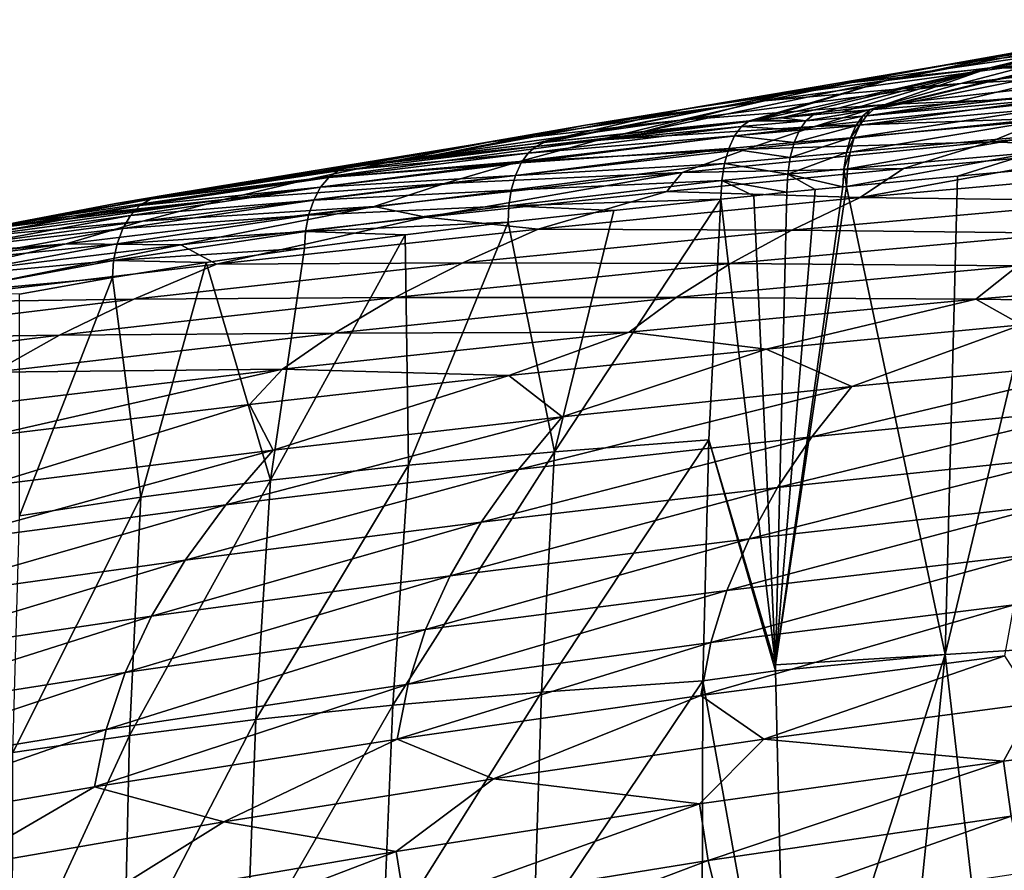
# Model space of a CAD drawing. Header units: metres. Extents: x -150 to 310, y -128 to 84.
# Tile 241 of 256: x 205 to 217, y 40 to 51. Entities that reach past the tile are written whole.
import ezdxf

# ---------------------------------------------------------------- set-up
doc = ezdxf.new("R2010")
doc.units = ezdxf.units.M
doc.layers.add('solid_26009703_SW0001_01', color=7, linetype='CONTINUOUS')

msp = doc.modelspace()

# ---------------------------------------------------------------- linework, layer by layer
at = {"layer": 'solid_26009703_SW0001_01'}
for points in [[(219.244476, 50.624184, 149.01268), (216.423157, 50.041348, 148.124115), (218.09581, 50.451077, 150.096069)], [(219.125687, 50.508839, 147.626953), (216.423157, 50.041348, 148.124115), (219.244476, 50.624184, 149.01268)], [(218.969635, 50.553558, 153.569107), (215.845169, 50.069603, 152.381027), (217.972931, 50.329895, 154.878723)], [(216.959244, 50.265804, 151.217773), (215.845169, 50.069603, 152.381027), (218.969635, 50.553558, 153.569107)], [(219.125687, 50.508839, 147.626953), (217.056747, 50.037373, 147.045105), (216.423157, 50.041348, 148.124115)], [(218.09581, 50.451077, 150.096069), (215.169037, 49.885727, 149.063568), (216.959244, 50.265804, 151.217773)], [(216.423157, 50.041348, 148.124115), (215.169037, 49.885727, 149.063568), (218.09581, 50.451077, 150.096069)], [(216.959244, 50.265804, 151.217773), (213.929153, 49.717781, 150.046875), (215.845169, 50.069603, 152.381027)], [(215.169037, 49.885727, 149.063568), (213.929153, 49.717781, 150.046875), (216.959244, 50.265804, 151.217773)], [(217.972931, 50.329895, 154.878723), (214.75029, 49.860794, 153.578552), (217.006958, 50.095741, 156.212997)], [(215.845169, 50.069603, 152.381027), (214.75029, 49.860794, 153.578552), (217.972931, 50.329895, 154.878723)], [(218.804428, 50.294415, 146.370087), (215.012131, 49.534088, 146.394226), (217.700943, 50.181942, 147.186493)], [(218.804428, 50.294415, 146.370087), (215.928345, 49.608913, 145.890625), (215.012131, 49.534088, 146.394226)], [(218.804428, 50.294415, 146.370087), (216.80574, 49.682095, 145.384689), (215.928345, 49.608913, 145.890625)], [(219.474609, 50.250332, 158.920853), (216.070297, 49.850456, 157.565079), (218.658417, 49.984539, 160.365158)], [(217.006958, 50.095741, 156.212997), (216.070297, 49.850456, 157.565079), (219.474609, 50.250332, 158.920853)], [(217.700943, 50.181942, 147.186493), (215.012131, 49.534088, 146.394226), (217.056747, 50.037373, 147.045105)], [(215.845169, 50.069603, 152.381027), (212.714767, 49.538734, 151.079468), (214.75029, 49.860794, 153.578552)], [(213.929153, 49.717781, 150.046875), (212.714767, 49.538734, 151.079468), (215.845169, 50.069603, 152.381027)], [(216.423157, 50.041348, 148.124115), (213.891907, 49.43531, 146.997391), (213.595108, 49.406837, 147.158142)], [(216.423157, 50.041348, 148.124115), (213.595108, 49.406837, 147.158142), (215.169037, 49.885727, 149.063568)], [(217.006958, 50.095741, 156.212997), (213.68985, 49.640648, 154.809189), (216.070297, 49.850456, 157.565079)], [(214.75029, 49.860794, 153.578552), (213.68985, 49.640648, 154.809189), (217.006958, 50.095741, 156.212997)], [(216.423157, 50.041348, 148.124115), (214.281815, 49.471844, 146.789963), (213.891907, 49.43531, 146.997391)], [(216.423157, 50.041348, 148.124115), (214.629028, 49.50285, 146.604874), (214.281815, 49.471844, 146.789963)], [(216.423157, 50.041348, 148.124115), (214.96666, 49.530655, 146.420227), (214.629028, 49.50285, 146.604874)], [(217.056747, 50.037373, 147.045105), (214.96666, 49.530655, 146.420227), (216.423157, 50.041348, 148.124115)], [(215.012131, 49.534088, 146.394226), (214.96666, 49.530655, 146.420227), (217.056747, 50.037373, 147.045105)], [(218.658417, 49.984539, 160.365158), (215.165894, 49.594421, 158.932678), (217.874725, 49.710464, 161.808777)], [(216.070297, 49.850456, 157.565079), (215.165894, 49.594421, 158.932678), (218.658417, 49.984539, 160.365158)], [(214.75029, 49.860794, 153.578552), (211.522156, 49.346256, 152.154282), (213.68985, 49.640648, 154.809189)], [(212.714767, 49.538734, 151.079468), (211.522156, 49.346256, 152.154282), (214.75029, 49.860794, 153.578552)], [(215.169037, 49.885727, 149.063568), (213.508026, 49.398373, 147.20578), (212.225357, 49.268795, 147.944016)], [(215.169037, 49.885727, 149.063568), (212.225357, 49.268795, 147.944016), (213.929153, 49.717781, 150.046875)], [(216.070297, 49.850456, 157.565079), (212.662109, 49.407993, 156.066391), (215.165894, 49.594421, 158.932678)], [(213.68985, 49.640648, 154.809189), (212.662109, 49.407993, 156.066391), (216.070297, 49.850456, 157.565079)], [(215.169037, 49.885727, 149.063568), (213.595108, 49.406837, 147.158142), (213.508026, 49.398373, 147.20578)], [(213.929153, 49.717781, 150.046875), (210.891617, 49.12101, 148.774078), (212.714767, 49.538734, 151.079468)], [(210.938293, 49.126427, 148.743896), (210.891617, 49.12101, 148.774078), (213.929153, 49.717781, 150.046875)], [(211.021118, 49.135994, 148.690536), (210.938293, 49.126427, 148.743896), (213.929153, 49.717781, 150.046875)], [(212.225357, 49.268795, 147.944016), (211.021118, 49.135994, 148.690536), (213.929153, 49.717781, 150.046875)], [(217.874725, 49.710464, 161.808777), (214.297806, 49.328342, 160.308517), (217.128098, 49.429516, 163.242752)], [(215.165894, 49.594421, 158.932678), (214.297806, 49.328342, 160.308517), (217.874725, 49.710464, 161.808777)], [(217.208893, 49.668182, 144.986115), (217.119324, 49.553181, 144.811829), (214.844025, 49.343609, 146.029587)], [(214.924286, 49.459255, 146.207916), (217.208893, 49.668182, 144.986115), (214.844025, 49.343609, 146.029587)], [(214.924286, 49.459255, 146.207916), (215.928345, 49.608913, 145.890625), (216.80574, 49.682095, 145.384689)], [(214.924286, 49.459255, 146.207916), (216.80574, 49.682095, 145.384689), (217.208893, 49.668182, 144.986115)], [(212.714767, 49.538734, 151.079468), (209.566284, 48.959023, 149.668198), (211.522156, 49.346256, 152.154282)], [(210.891617, 49.12101, 148.774078), (209.566284, 48.959023, 149.668198), (212.714767, 49.538734, 151.079468)], [(213.68985, 49.640648, 154.809189), (210.367798, 49.141533, 153.271439), (212.662109, 49.407993, 156.066391)], [(211.522156, 49.346256, 152.154282), (210.367798, 49.141533, 153.271439), (213.68985, 49.640648, 154.809189)], [(215.165894, 49.594421, 158.932678), (211.670227, 49.162842, 157.349274), (214.297806, 49.328342, 160.308517)], [(212.662109, 49.407993, 156.066391), (211.670227, 49.162842, 157.349274), (215.165894, 49.594421, 158.932678)], [(214.96666, 49.530655, 146.420227), (214.192795, 49.398525, 146.591644), (214.281815, 49.471844, 146.789963)], [(214.96666, 49.530655, 146.420227), (214.877213, 49.454227, 146.229523), (214.192795, 49.398525, 146.591644)], [(214.629028, 49.50285, 146.604874), (214.96666, 49.530655, 146.420227), (214.281815, 49.471844, 146.789963)], [(217.119324, 49.553181, 144.811829), (217.043549, 49.40044, 144.655472), (214.777893, 49.194103, 145.873352)], [(214.777893, 49.194103, 145.873352), (214.844025, 49.343609, 146.029587), (217.119324, 49.553181, 144.811829)], [(214.924286, 49.459255, 146.207916), (214.877213, 49.454227, 146.229523), (214.96666, 49.530655, 146.420227)], [(214.924286, 49.459255, 146.207916), (215.012131, 49.534088, 146.394226), (215.928345, 49.608913, 145.890625)], [(214.924286, 49.459255, 146.207916), (214.96666, 49.530655, 146.420227), (215.012131, 49.534088, 146.394226)], [(217.128098, 49.429516, 163.242752), (213.471024, 49.053375, 161.683975), (216.423248, 49.142948, 164.661148)], [(214.297806, 49.328342, 160.308517), (213.471024, 49.053375, 161.683975), (217.128098, 49.429516, 163.242752)], [(213.595108, 49.406837, 147.158142), (213.891907, 49.43531, 146.997391), (214.192795, 49.398525, 146.591644)], [(213.891907, 49.43531, 146.997391), (214.281815, 49.471844, 146.789963), (214.192795, 49.398525, 146.591644)], [(214.877213, 49.454227, 146.229523), (214.114319, 49.284435, 146.406723), (214.192795, 49.398525, 146.591644)], [(214.877213, 49.454227, 146.229523), (214.797989, 49.339245, 146.052414), (214.114319, 49.284435, 146.406723)], [(214.844025, 49.343609, 146.029587), (214.797989, 49.339245, 146.052414), (214.877213, 49.454227, 146.229523)], [(214.924286, 49.459255, 146.207916), (214.844025, 49.343609, 146.029587), (214.877213, 49.454227, 146.229523)], [(220.155289, 49.476086, 166.099442), (216.423248, 49.142948, 164.661148), (218.194992, 49.074947, 166.995392)], [(217.128098, 49.429516, 163.242752), (216.423248, 49.142948, 164.661148), (220.155289, 49.476086, 166.099442)], [(211.522156, 49.346256, 152.154282), (208.285477, 48.785709, 150.606674), (210.367798, 49.141533, 153.271439)], [(208.511917, 48.817684, 150.435043), (208.285477, 48.785709, 150.606674), (211.522156, 49.346256, 152.154282)], [(208.631271, 48.834297, 150.345581), (208.511917, 48.817684, 150.435043), (211.522156, 49.346256, 152.154282)], [(209.566284, 48.959023, 149.668198), (208.631271, 48.834297, 150.345581), (211.522156, 49.346256, 152.154282)], [(212.662109, 49.407993, 156.066391), (209.24968, 48.922817, 154.424759), (211.670227, 49.162842, 157.349274)], [(210.367798, 49.141533, 153.271439), (209.24968, 48.922817, 154.424759), (212.662109, 49.407993, 156.066391)], [(214.297806, 49.328342, 160.308517), (210.718552, 48.905701, 158.650253), (213.471024, 49.053375, 161.683975)], [(211.670227, 49.162842, 157.349274), (210.718552, 48.905701, 158.650253), (214.297806, 49.328342, 160.308517)], [(210.825836, 49.005676, 148.35463), (213.412109, 49.327736, 147.00412), (213.327255, 49.214279, 146.81543)], [(210.825836, 49.005676, 148.35463), (210.919342, 49.088463, 148.522766), (213.412109, 49.327736, 147.00412)], [(210.919342, 49.088463, 148.522766), (213.508026, 49.398373, 147.20578), (213.412109, 49.327736, 147.00412)], [(210.919342, 49.088463, 148.522766), (211.021118, 49.135994, 148.690536), (213.508026, 49.398373, 147.20578)], [(212.225357, 49.268795, 147.944016), (213.508026, 49.398373, 147.20578), (211.021118, 49.135994, 148.690536)], [(213.327255, 49.214279, 146.81543), (213.412109, 49.327736, 147.00412), (214.114319, 49.284435, 146.406723)], [(213.412109, 49.327736, 147.00412), (214.192795, 49.398525, 146.591644), (214.114319, 49.284435, 146.406723)], [(213.412109, 49.327736, 147.00412), (213.508026, 49.398373, 147.20578), (214.192795, 49.398525, 146.591644)], [(213.508026, 49.398373, 147.20578), (213.595108, 49.406837, 147.158142), (214.192795, 49.398525, 146.591644)], [(214.797989, 49.339245, 146.052414), (214.050262, 49.13509, 146.244324), (214.114319, 49.284435, 146.406723)], [(214.797989, 49.339245, 146.052414), (214.732727, 49.190994, 145.897156), (214.050262, 49.13509, 146.244324)], [(217.043549, 49.40044, 144.655472), (216.986176, 49.217468, 144.52623), (214.728256, 49.017506, 145.745026)], [(214.728256, 49.017506, 145.745026), (214.777893, 49.194103, 145.873352), (217.043549, 49.40044, 144.655472)], [(214.844025, 49.343609, 146.029587), (214.732727, 49.190994, 145.897156), (214.797989, 49.339245, 146.052414)], [(214.777893, 49.194103, 145.873352), (214.732727, 49.190994, 145.897156), (214.844025, 49.343609, 146.029587)], [(210.741898, 48.886948, 148.19519), (213.327255, 49.214279, 146.81543), (213.257828, 49.063717, 146.649445)], [(210.741898, 48.886948, 148.19519), (210.825836, 49.005676, 148.35463), (213.327255, 49.214279, 146.81543)], [(213.257828, 49.063717, 146.649445), (213.327255, 49.214279, 146.81543), (214.050262, 49.13509, 146.244324)], [(213.327255, 49.214279, 146.81543), (214.114319, 49.284435, 146.406723), (214.050262, 49.13509, 146.244324)], [(214.732727, 49.190994, 145.897156), (214.002518, 48.955452, 146.109329), (214.050262, 49.13509, 146.244324)], [(214.732727, 49.190994, 145.897156), (214.683273, 49.014149, 145.768219), (214.002518, 48.955452, 146.109329)], [(214.777893, 49.194103, 145.873352), (214.683273, 49.014149, 145.768219), (214.732727, 49.190994, 145.897156)], [(214.728256, 49.017506, 145.745026), (214.683273, 49.014149, 145.768219), (214.777893, 49.194103, 145.873352)], [(216.986176, 49.217468, 144.52623), (216.949768, 49.015034, 144.430328), (214.695969, 48.817535, 145.646973)], [(214.695969, 48.817535, 145.646973), (214.728256, 49.017506, 145.745026), (216.986176, 49.217468, 144.52623)], [(210.367798, 49.141533, 153.271439), (207.035156, 48.597393, 151.601379), (209.24968, 48.922817, 154.424759)], [(208.285477, 48.785709, 150.606674), (207.035156, 48.597393, 151.601379), (210.367798, 49.141533, 153.271439)], [(211.670227, 49.162842, 157.349274), (208.171127, 48.689697, 155.614899), (210.718552, 48.905701, 158.650253)], [(209.24968, 48.922817, 154.424759), (208.171127, 48.689697, 155.614899), (211.670227, 49.162842, 157.349274)], [(208.519302, 48.792645, 150.176346), (208.631271, 48.834297, 150.345581), (210.919342, 49.088463, 148.522766)], [(208.519302, 48.792645, 150.176346), (210.919342, 49.088463, 148.522766), (210.825836, 49.005676, 148.35463)], [(211.021118, 49.135994, 148.690536), (208.631271, 48.834297, 150.345581), (209.566284, 48.959023, 149.668198)], [(210.919342, 49.088463, 148.522766), (208.631271, 48.834297, 150.345581), (211.021118, 49.135994, 148.690536)], [(211.021118, 49.135994, 148.690536), (209.566284, 48.959023, 149.668198), (210.891617, 49.12101, 148.774078)], [(213.471024, 49.053375, 161.683975), (209.812485, 48.637459, 159.96106), (212.690689, 48.770561, 163.053635)], [(210.718552, 48.905701, 158.650253), (209.812485, 48.637459, 159.96106), (213.471024, 49.053375, 161.683975)], [(210.672379, 48.735794, 148.05304), (213.257828, 49.063717, 146.649445), (213.205978, 48.881355, 146.511414)], [(210.672379, 48.735794, 148.05304), (210.741898, 48.886948, 148.19519), (213.257828, 49.063717, 146.649445)], [(211.021118, 49.135994, 148.690536), (210.891617, 49.12101, 148.774078), (210.938293, 49.126427, 148.743896)], [(216.423248, 49.142948, 164.661148), (212.690689, 48.770561, 163.053635), (215.373962, 48.820831, 165.880524)], [(213.471024, 49.053375, 161.683975), (212.690689, 48.770561, 163.053635), (216.423248, 49.142948, 164.661148)], [(213.205978, 48.881355, 146.511414), (213.257828, 49.063717, 146.649445), (214.002518, 48.955452, 146.109329)], [(213.257828, 49.063717, 146.649445), (214.050262, 49.13509, 146.244324), (214.002518, 48.955452, 146.109329)], [(214.848206, 48.470104, 167.823013), (218.194992, 49.074947, 166.995392), (215.373962, 48.820831, 165.880524)], [(214.848206, 48.470104, 167.823013), (218.750671, 48.814045, 169.277847), (218.194992, 49.074947, 166.995392)], [(216.423248, 49.142948, 164.661148), (215.373962, 48.820831, 165.880524), (218.194992, 49.074947, 166.995392)], [(208.40831, 48.71183, 150.007553), (210.825836, 49.005676, 148.35463), (210.741898, 48.886948, 148.19519)], [(208.40831, 48.71183, 150.007553), (208.519302, 48.792645, 150.176346), (210.825836, 49.005676, 148.35463)], [(213.205978, 48.881355, 146.511414), (214.002518, 48.955452, 146.109329), (213.972717, 48.750908, 146.006195)], [(214.683273, 49.014149, 145.768219), (213.972717, 48.750908, 146.006195), (214.002518, 48.955452, 146.109329)], [(214.683273, 49.014149, 145.768219), (214.651276, 48.813793, 145.669662), (213.972717, 48.750908, 146.006195)], [(214.728256, 49.017506, 145.745026), (214.651276, 48.813793, 145.669662), (214.683273, 49.014149, 145.768219)], [(214.695969, 48.817535, 145.646973), (214.651276, 48.813793, 145.669662), (214.728256, 49.017506, 145.745026)], [(216.949768, 49.015034, 144.430328), (216.027847, 48.726246, 144.878311), (214.68251, 48.603527, 145.583694)], [(214.695969, 48.817535, 145.646973), (216.949768, 49.015034, 144.430328), (214.68251, 48.603527, 145.583694)], [(216.949768, 49.015034, 144.430328), (217.297974, 48.843315, 144.159729), (216.027847, 48.726246, 144.878311)], [(209.24968, 48.922817, 154.424759), (205.828384, 48.394062, 152.641663), (208.171127, 48.689697, 155.614899)], [(206.258987, 48.469284, 152.260849), (205.828384, 48.394062, 152.641663), (209.24968, 48.922817, 154.424759)], [(206.377167, 48.489395, 152.158295), (206.258987, 48.469284, 152.260849), (209.24968, 48.922817, 154.424759)], [(207.035156, 48.597393, 151.601379), (206.377167, 48.489395, 152.158295), (209.24968, 48.922817, 154.424759)], [(208.631271, 48.834297, 150.345581), (207.035156, 48.597393, 151.601379), (208.285477, 48.785709, 150.606674)], [(208.519302, 48.792645, 150.176346), (207.035156, 48.597393, 151.601379), (208.631271, 48.834297, 150.345581)], [(210.718552, 48.905701, 158.650253), (207.136765, 48.442474, 156.833923), (209.812485, 48.637459, 159.96106)], [(208.171127, 48.689697, 155.614899), (207.136765, 48.442474, 156.833923), (210.718552, 48.905701, 158.650253)], [(208.631271, 48.834297, 150.345581), (208.285477, 48.785709, 150.606674), (208.511917, 48.817684, 150.435043)], [(208.308334, 48.592091, 149.846497), (210.741898, 48.886948, 148.19519), (210.672379, 48.735794, 148.05304)], [(208.308334, 48.592091, 149.846497), (208.40831, 48.71183, 150.007553), (210.741898, 48.886948, 148.19519)], [(210.620987, 48.559155, 147.935516), (213.205978, 48.881355, 146.511414), (213.173523, 48.672859, 146.406036)], [(210.620987, 48.559155, 147.935516), (210.672379, 48.735794, 148.05304), (213.205978, 48.881355, 146.511414)], [(212.690689, 48.770561, 163.053635), (212.506805, 48.540443, 164.65033), (215.373962, 48.820831, 165.880524)], [(214.848206, 48.470104, 167.823013), (215.373962, 48.820831, 165.880524), (212.506805, 48.540443, 164.65033)], [(213.173523, 48.672859, 146.406036), (213.205978, 48.881355, 146.511414), (213.972717, 48.750908, 146.006195)], [(214.651276, 48.813793, 145.669662), (214.638184, 48.59935, 145.606049), (213.972717, 48.750908, 146.006195)], [(214.68251, 48.603527, 145.583694), (214.638184, 48.59935, 145.606049), (214.651276, 48.813793, 145.669662)], [(214.695969, 48.817535, 145.646973), (214.68251, 48.603527, 145.583694), (214.651276, 48.813793, 145.669662)], [(218.014389, 48.429298, 171.075974), (218.750671, 48.814045, 169.277847), (214.848206, 48.470104, 167.823013)], [(217.297974, 48.843315, 144.159729), (217.81636, 43.051003, 142.59462), (215.879745, 42.929501, 143.74472)], [(216.027847, 48.726246, 144.878311), (217.297974, 48.843315, 144.159729), (215.879745, 42.929501, 143.74472)], [(206.119934, 48.370602, 151.829453), (208.40831, 48.71183, 150.007553), (208.308334, 48.592091, 149.846497)], [(206.119934, 48.370602, 151.829453), (206.24649, 48.450279, 151.994766), (208.40831, 48.71183, 150.007553)], [(206.24649, 48.450279, 151.994766), (206.377167, 48.489395, 152.158295), (208.519302, 48.792645, 150.176346)], [(206.24649, 48.450279, 151.994766), (208.519302, 48.792645, 150.176346), (208.40831, 48.71183, 150.007553)], [(208.519302, 48.792645, 150.176346), (206.377167, 48.489395, 152.158295), (207.035156, 48.597393, 151.601379)], [(208.225525, 48.437317, 149.702393), (210.672379, 48.735794, 148.05304), (210.620987, 48.559155, 147.935516)], [(208.225525, 48.437317, 149.702393), (208.308334, 48.592091, 149.846497), (210.672379, 48.735794, 148.05304)], [(212.690689, 48.770561, 163.053635), (208.95755, 48.358898, 161.276871), (209.585526, 48.231831, 163.296234)], [(209.812485, 48.637459, 159.96106), (208.95755, 48.358898, 161.276871), (212.690689, 48.770561, 163.053635)], [(212.690689, 48.770561, 163.053635), (209.585526, 48.231831, 163.296234), (212.506805, 48.540443, 164.65033)], [(213.173523, 48.672859, 146.406036), (213.972717, 48.750908, 146.006195), (213.962265, 48.531528, 145.939896)], [(214.302567, 48.566723, 145.773438), (213.962265, 48.531528, 145.939896), (213.972717, 48.750908, 146.006195)], [(214.302567, 48.566723, 145.773438), (213.972717, 48.750908, 146.006195), (214.638184, 48.59935, 145.606049)], [(214.68251, 48.603527, 145.583694), (216.027847, 48.726246, 144.878311), (215.879745, 42.929501, 143.74472)], [(208.171127, 48.689697, 155.614899), (204.664276, 48.174156, 153.730881), (207.136765, 48.442474, 156.833923)], [(205.828384, 48.394062, 152.641663), (204.664276, 48.174156, 153.730881), (208.171127, 48.689697, 155.614899)], [(206.005814, 48.250076, 151.67067), (208.308334, 48.592091, 149.846497), (208.225525, 48.437317, 149.702393)], [(206.005814, 48.250076, 151.67067), (206.119934, 48.370602, 151.829453), (208.308334, 48.592091, 149.846497)], [(209.812485, 48.637459, 159.96106), (206.152328, 48.181717, 158.074005), (208.95755, 48.358898, 161.276871)], [(207.136765, 48.442474, 156.833923), (206.152328, 48.181717, 158.074005), (209.812485, 48.637459, 159.96106)], [(210.589615, 48.366367, 147.847549), (213.173523, 48.672859, 146.406036), (213.162094, 48.448914, 146.338623)], [(210.589615, 48.366367, 147.847549), (210.620987, 48.559155, 147.935516), (213.173523, 48.672859, 146.406036)], [(213.173523, 48.672859, 146.406036), (213.560303, 48.489941, 146.137558), (213.162094, 48.448914, 146.338623)], [(213.173523, 48.672859, 146.406036), (213.962265, 48.531528, 145.939896), (213.560303, 48.489941, 146.137558)], [(214.68251, 48.603527, 145.583694), (215.879745, 42.929501, 143.74472), (213.824051, 42.802715, 144.862442)], [(214.638184, 48.59935, 145.606049), (214.68251, 48.603527, 145.583694), (213.824051, 42.802715, 144.862442)], [(214.302567, 48.566723, 145.773438), (214.638184, 48.59935, 145.606049), (213.824051, 42.802715, 144.862442)], [(206.24649, 48.450279, 151.994766), (205.828384, 48.394062, 152.641663), (206.258987, 48.469284, 152.260849)], [(206.24649, 48.450279, 151.994766), (206.258987, 48.469284, 152.260849), (206.377167, 48.489395, 152.158295)], [(208.164474, 48.255333, 149.58313), (210.620987, 48.559155, 147.935516), (210.589615, 48.366367, 147.847549)], [(208.164474, 48.255333, 149.58313), (208.225525, 48.437317, 149.702393), (210.620987, 48.559155, 147.935516)], [(210.946976, 48.085842, 166.197052), (212.506805, 48.540443, 164.65033), (209.585526, 48.231831, 163.296234)], [(210.946976, 48.085842, 166.197052), (214.848206, 48.470104, 167.823013), (212.506805, 48.540443, 164.65033)], [(214.02269, 48.073502, 169.641891), (214.848206, 48.470104, 167.823013), (210.946976, 48.085842, 166.197052)], [(213.824051, 42.802715, 144.862442), (213.162094, 48.448914, 146.338623), (213.560303, 48.489941, 146.137558)], [(213.824051, 42.802715, 144.862442), (213.560303, 48.489941, 146.137558), (213.962265, 48.531528, 145.939896)], [(214.302567, 48.566723, 145.773438), (213.824051, 42.802715, 144.862442), (213.962265, 48.531528, 145.939896)], [(214.02269, 48.073502, 169.641891), (218.014389, 48.429298, 171.075974), (214.848206, 48.470104, 167.823013)], [(207.136765, 48.442474, 156.833923), (203.55069, 47.938316, 154.859497), (206.152328, 48.181717, 158.074005)], [(204.174408, 48.073719, 154.216507), (203.55069, 47.938316, 154.859497), (207.136765, 48.442474, 156.833923)], [(203.977112, 47.974957, 153.812286), (206.119934, 48.370602, 151.829453), (206.005814, 48.250076, 151.67067)], [(203.977112, 47.974957, 153.812286), (204.117676, 48.054482, 153.971313), (206.119934, 48.370602, 151.829453)], [(204.117676, 48.054482, 153.971313), (204.261414, 48.091923, 154.129028), (206.24649, 48.450279, 151.994766)], [(204.117676, 48.054482, 153.971313), (206.24649, 48.450279, 151.994766), (206.119934, 48.370602, 151.829453)], [(204.261414, 48.091923, 154.129028), (204.174408, 48.073719, 154.216507), (207.136765, 48.442474, 156.833923)], [(206.24649, 48.450279, 151.994766), (204.261414, 48.091923, 154.129028), (204.664276, 48.174156, 153.730881)], [(204.664276, 48.174156, 153.730881), (204.261414, 48.091923, 154.129028), (207.136765, 48.442474, 156.833923)], [(206.24649, 48.450279, 151.994766), (204.664276, 48.174156, 153.730881), (205.828384, 48.394062, 152.641663)], [(208.95755, 48.358898, 161.276871), (205.223755, 47.907951, 159.330887), (206.615082, 47.894291, 161.815094)], [(206.152328, 48.181717, 158.074005), (205.223755, 47.907951, 159.330887), (208.95755, 48.358898, 161.276871)], [(205.911407, 48.09288, 151.527832), (208.225525, 48.437317, 149.702393), (208.164474, 48.255333, 149.58313)], [(205.911407, 48.09288, 151.527832), (206.005814, 48.250076, 151.67067), (208.225525, 48.437317, 149.702393)], [(208.95755, 48.358898, 161.276871), (206.615082, 47.894291, 161.815094), (209.585526, 48.231831, 163.296234)], [(208.127457, 48.056622, 149.493835), (210.589615, 48.366367, 147.847549), (210.582123, 48.167706, 147.788483)], [(208.127457, 48.056622, 149.493835), (208.164474, 48.255333, 149.58313), (210.589615, 48.366367, 147.847549)], [(210.589615, 48.366367, 147.847549), (211.864426, 48.312817, 147.03511), (210.582123, 48.167706, 147.788483)], [(210.589615, 48.366367, 147.847549), (213.162094, 48.448914, 146.338623), (211.864426, 48.312817, 147.03511)], [(213.162094, 48.448914, 146.338623), (213.016541, 45.528618, 145.819809), (211.146362, 45.386948, 146.86615)], [(211.864426, 48.312817, 147.03511), (213.162094, 48.448914, 146.338623), (211.146362, 45.386948, 146.86615)], [(213.824051, 42.802715, 144.862442), (213.016541, 45.528618, 145.819809), (213.162094, 48.448914, 146.338623)], [(217.349335, 48.037193, 172.885513), (218.014389, 48.429298, 171.075974), (214.02269, 48.073502, 169.641891)], [(203.850433, 47.853325, 153.658432), (206.005814, 48.250076, 151.67067), (205.911407, 48.09288, 151.527832)], [(203.850433, 47.853325, 153.658432), (203.977112, 47.974957, 153.812286), (206.005814, 48.250076, 151.67067)], [(205.842102, 47.907471, 151.408997), (208.164474, 48.255333, 149.58313), (208.127457, 48.056622, 149.493835)], [(205.842102, 47.907471, 151.408997), (205.911407, 48.09288, 151.527832), (208.164474, 48.255333, 149.58313)], [(207.047134, 47.661301, 164.399979), (209.585526, 48.231831, 163.296234), (206.615082, 47.894291, 161.815094)], [(207.047134, 47.661301, 164.399979), (210.946976, 48.085842, 166.197052), (209.585526, 48.231831, 163.296234)], [(210.582123, 48.167706, 147.788483), (211.864426, 48.312817, 147.03511), (211.146362, 45.386948, 146.86615)], [(206.152328, 48.181717, 158.074005), (202.489426, 47.685925, 156.022888), (205.223755, 47.907951, 159.330887)], [(203.55069, 47.938316, 154.859497), (202.489426, 47.685925, 156.022888), (206.152328, 48.181717, 158.074005)], [(208.127457, 48.056622, 149.493835), (210.582123, 48.167706, 147.788483), (209.332932, 48.01453, 148.588455)], [(209.332932, 48.01453, 148.588455), (210.582123, 48.167706, 147.788483), (209.375671, 45.224106, 147.986633)], [(210.582123, 48.167706, 147.788483), (211.146362, 45.386948, 146.86615), (209.375671, 45.224106, 147.986633)], [(203.74585, 47.694035, 153.519058), (205.911407, 48.09288, 151.527832), (205.842102, 47.907471, 151.408997)], [(203.74585, 47.694035, 153.519058), (203.850433, 47.853325, 153.658432), (205.911407, 48.09288, 151.527832)], [(205.800461, 47.705124, 151.319443), (208.127457, 48.056622, 149.493835), (208.113602, 47.852394, 149.436783)], [(205.800461, 47.705124, 151.319443), (205.842102, 47.907471, 151.408997), (208.127457, 48.056622, 149.493835)], [(210.033218, 47.676086, 168.039169), (210.946976, 48.085842, 166.197052), (207.047134, 47.661301, 164.399979)], [(209.332932, 48.01453, 148.588455), (209.375671, 45.224106, 147.986633), (207.703812, 45.04044, 149.170883)], [(208.113602, 47.852394, 149.436783), (209.332932, 48.01453, 148.588455), (207.703812, 45.04044, 149.170883)], [(208.127457, 48.056622, 149.493835), (209.332932, 48.01453, 148.588455), (208.113602, 47.852394, 149.436783)], [(210.033218, 47.676086, 168.039169), (214.02269, 48.073502, 169.641891), (210.946976, 48.085842, 166.197052)], [(213.277222, 47.667793, 171.483276), (214.02269, 48.073502, 169.641891), (210.033218, 47.676086, 168.039169)], [(213.277222, 47.667793, 171.483276), (217.349335, 48.037193, 172.885513), (214.02269, 48.073502, 169.641891)], [(216.760635, 47.639271, 174.701294), (217.349335, 48.037193, 172.885513), (213.277222, 47.667793, 171.483276)], [(205.223755, 47.907951, 159.330887), (201.486435, 47.417137, 157.216202), (203.596405, 47.526749, 160.202225)], [(202.266968, 47.62904, 156.279175), (201.486435, 47.417137, 157.216202), (205.223755, 47.907951, 159.330887)], [(202.304764, 47.638809, 156.235306), (202.266968, 47.62904, 156.279175), (205.223755, 47.907951, 159.330887)], [(202.489426, 47.685925, 156.022888), (202.304764, 47.638809, 156.235306), (205.223755, 47.907951, 159.330887)], [(203.148804, 47.196518, 162.431808), (206.615082, 47.894291, 161.815094), (203.596405, 47.526749, 160.202225)], [(203.148804, 47.196518, 162.431808), (207.047134, 47.661301, 164.399979), (206.615082, 47.894291, 161.815094)], [(205.223755, 47.907951, 159.330887), (203.596405, 47.526749, 160.202225), (206.615082, 47.894291, 161.815094)], [(203.669464, 47.506027, 153.402191), (205.842102, 47.907471, 151.408997), (205.800461, 47.705124, 151.319443)], [(203.669464, 47.506027, 153.402191), (203.74585, 47.694035, 153.519058), (205.842102, 47.907471, 151.408997)], [(205.800461, 47.705124, 151.319443), (208.113602, 47.852394, 149.436783), (206.920441, 47.679264, 150.336258)], [(206.920441, 47.679264, 150.336258), (208.113602, 47.852394, 149.436783), (207.703812, 45.04044, 149.170883)], [(206.046204, 47.237129, 166.267807), (207.047134, 47.661301, 164.399979), (203.148804, 47.196518, 162.431808)], [(203.624069, 47.301144, 153.313141), (205.800461, 47.705124, 151.319443), (205.786011, 47.49778, 151.260925)], [(203.624069, 47.301144, 153.313141), (203.669464, 47.506027, 153.402191), (205.800461, 47.705124, 151.319443)], [(205.800461, 47.705124, 151.319443), (206.920441, 47.679264, 150.336258), (205.786011, 47.49778, 151.260925)], [(205.786011, 47.49778, 151.260925), (206.920441, 47.679264, 150.336258), (206.13118, 44.835732, 150.410248)], [(206.046204, 47.237129, 166.267807), (210.033218, 47.676086, 168.039169), (207.047134, 47.661301, 164.399979)], [(209.208282, 47.255268, 169.916153), (210.033218, 47.676086, 168.039169), (206.046204, 47.237129, 166.267807)], [(206.920441, 47.679264, 150.336258), (207.703812, 45.04044, 149.170883), (206.13118, 44.835732, 150.410248)], [(209.208282, 47.255268, 169.916153), (213.277222, 47.667793, 171.483276), (210.033218, 47.676086, 168.039169)], [(212.617538, 47.254528, 173.34201), (213.277222, 47.667793, 171.483276), (209.208282, 47.255268, 169.916153)], [(212.617538, 47.254528, 173.34201), (216.760635, 47.639271, 174.701294), (213.277222, 47.667793, 171.483276)], [(216.251709, 47.236954, 176.517532), (216.760635, 47.639271, 174.701294), (212.617538, 47.254528, 173.34201)], [(216.251709, 47.236954, 176.517532), (220.460342, 47.591881, 177.669357), (216.760635, 47.639271, 174.701294)], [(219.887817, 47.188911, 179.366257), (220.460342, 47.591881, 177.669357), (216.251709, 47.236954, 176.517532)], [(203.624069, 47.301144, 153.313141), (205.786011, 47.49778, 151.260925), (204.659454, 47.298077, 152.253922)], [(205.786011, 47.49778, 151.260925), (206.13118, 44.835732, 150.410248), (204.6586, 44.609837, 151.696884)], [(204.659454, 47.298077, 152.253922), (205.786011, 47.49778, 151.260925), (204.6586, 44.609837, 151.696884)], [(202.06189, 46.756699, 164.327835), (206.046204, 47.237129, 166.267807), (203.148804, 47.196518, 162.431808)], [(205.142853, 46.799717, 168.184174), (206.046204, 47.237129, 166.267807), (202.06189, 46.756699, 164.327835)], [(205.142853, 46.799717, 168.184174), (209.208282, 47.255268, 169.916153), (206.046204, 47.237129, 166.267807)], [(208.478531, 46.82494, 171.822922), (209.208282, 47.255268, 169.916153), (205.142853, 46.799717, 168.184174)], [(208.478531, 46.82494, 171.822922), (212.617538, 47.254528, 173.34201), (209.208282, 47.255268, 169.916153)], [(212.047516, 46.835098, 175.212234), (212.617538, 47.254528, 173.34201), (208.478531, 46.82494, 171.822922)], [(212.047516, 46.835098, 175.212234), (216.251709, 47.236954, 176.517532), (212.617538, 47.254528, 173.34201)], [(213.708267, 46.63031, 177.719818), (216.251709, 47.236954, 176.517532), (212.047516, 46.835098, 175.212234)], [(213.708267, 46.63031, 177.719818), (216.806839, 46.923454, 178.584122), (216.251709, 47.236954, 176.517532)], [(216.806839, 46.923454, 178.584122), (219.887817, 47.188911, 179.366257), (216.251709, 47.236954, 176.517532)], [(214.747406, 46.17757, 180.844223), (216.806839, 46.923454, 178.584122), (213.708267, 46.63031, 177.719818)], [(214.747406, 46.17757, 180.844223), (218.260574, 46.510708, 181.677963), (216.806839, 46.923454, 178.584122)], [(201.081253, 46.301235, 166.287369), (205.142853, 46.799717, 168.184174), (202.06189, 46.756699, 164.327835)], [(204.344055, 46.350624, 170.144058), (205.142853, 46.799717, 168.184174), (201.081253, 46.301235, 166.287369)], [(204.344055, 46.350624, 170.144058), (208.478531, 46.82494, 171.822922), (205.142853, 46.799717, 168.184174)], [(207.848282, 46.386459, 173.75351), (208.478531, 46.82494, 171.822922), (204.344055, 46.350624, 170.144058)], [(207.848282, 46.386459, 173.75351), (212.047516, 46.835098, 175.212234), (208.478531, 46.82494, 171.822922)], [(210.591019, 46.308876, 176.771378), (212.047516, 46.835098, 175.212234), (207.848282, 46.386459, 173.75351)], [(210.591019, 46.308876, 176.771378), (213.708267, 46.63031, 177.719818), (212.047516, 46.835098, 175.212234)], [(211.238449, 45.809719, 179.922821), (213.708267, 46.63031, 177.719818), (210.591019, 46.308876, 176.771378)], [(211.238449, 45.809719, 179.922821), (214.747406, 46.17757, 180.844223), (213.708267, 46.63031, 177.719818)], [(214.263885, 45.567032, 183.50264), (218.260574, 46.510708, 181.677963), (214.747406, 46.17757, 180.844223)], [(214.263885, 45.567032, 183.50264), (217.823502, 45.923939, 184.245148), (218.260574, 46.510708, 181.677963)], [(203.654556, 45.891178, 172.141373), (207.848282, 46.386459, 173.75351), (204.344055, 46.350624, 170.144058)], [(204.278671, 45.576332, 174.607193), (207.848282, 46.386459, 173.75351), (203.654556, 45.891178, 172.141373)], [(204.278671, 45.576332, 174.607193), (207.449234, 45.957954, 175.735107), (207.848282, 46.386459, 173.75351)], [(207.449234, 45.957954, 175.735107), (210.591019, 46.308876, 176.771378), (207.848282, 46.386459, 173.75351)], [(207.73407, 45.407249, 178.913757), (210.591019, 46.308876, 176.771378), (207.449234, 45.957954, 175.735107)], [(207.73407, 45.407249, 178.913757), (211.238449, 45.809719, 179.922821), (210.591019, 46.308876, 176.771378)], [(210.709122, 45.172951, 182.682083), (214.747406, 46.17757, 180.844223), (211.238449, 45.809719, 179.922821)], [(210.709122, 45.172951, 182.682083), (214.263885, 45.567032, 183.50264), (214.747406, 46.17757, 180.844223)], [(204.23468, 44.970257, 177.817078), (207.449234, 45.957954, 175.735107), (204.278671, 45.576332, 174.607193)], [(204.23468, 44.970257, 177.817078), (207.73407, 45.407249, 178.913757), (207.449234, 45.957954, 175.735107)], [(213.848236, 44.952042, 186.149811), (217.823502, 45.923939, 184.245148), (214.263885, 45.567032, 183.50264)], [(213.848236, 44.952042, 186.149811), (217.447647, 45.333557, 186.793854), (217.823502, 45.923939, 184.245148)], [(207.159698, 44.741795, 181.783493), (211.238449, 45.809719, 179.922821), (207.73407, 45.407249, 178.913757)], [(207.159698, 44.741795, 181.783493), (210.709122, 45.172951, 182.682083), (211.238449, 45.809719, 179.922821)], [(210.254288, 44.530788, 185.43808), (214.263885, 45.567032, 183.50264), (210.709122, 45.172951, 182.682083)], [(210.254288, 44.530788, 185.43808), (213.848236, 44.952042, 186.149811), (214.263885, 45.567032, 183.50264)], [(213.016541, 45.528618, 145.819809), (212.941055, 42.608795, 145.301239), (210.985703, 42.469761, 146.40976)], [(211.146362, 45.386948, 146.86615), (213.016541, 45.528618, 145.819809), (210.985703, 42.469761, 146.40976)], [(213.82402, 42.728184, 144.848434), (212.941055, 42.608795, 145.301239), (213.016541, 45.528618, 145.819809)], [(213.824051, 42.802715, 144.862442), (213.82402, 42.728184, 144.848434), (213.016541, 45.528618, 145.819809)], [(203.616043, 44.273666, 180.806885), (207.73407, 45.407249, 178.913757), (204.23468, 44.970257, 177.817078)], [(203.616043, 44.273666, 180.806885), (207.159698, 44.741795, 181.783493), (207.73407, 45.407249, 178.913757)], [(211.146362, 45.386948, 146.86615), (210.985703, 42.469761, 146.40976), (209.183456, 42.31284, 147.570084)], [(209.375671, 45.224106, 147.986633), (211.146362, 45.386948, 146.86615), (209.183456, 42.31284, 147.570084)], [(213.503967, 44.331966, 188.790878), (217.447647, 45.333557, 186.793854), (213.848236, 44.952042, 186.149811)], [(213.503967, 44.331966, 188.790878), (217.136169, 44.738506, 189.331345), (217.447647, 45.333557, 186.793854)], [(206.666367, 44.069908, 184.658676), (210.709122, 45.172951, 182.682083), (207.159698, 44.741795, 181.783493)], [(206.666367, 44.069908, 184.658676), (210.254288, 44.530788, 185.43808), (210.709122, 45.172951, 182.682083)], [(209.375671, 45.224106, 147.986633), (209.183456, 42.31284, 147.570084), (207.523788, 42.138882, 148.766586)], [(207.703812, 45.04044, 149.170883), (209.375671, 45.224106, 147.986633), (207.523788, 42.138882, 148.766586)], [(207.703812, 45.04044, 149.170883), (207.523788, 42.138882, 148.766586), (205.994034, 41.948044, 149.992081)], [(206.13118, 44.835732, 150.410248), (207.703812, 45.04044, 149.170883), (205.994034, 41.948044, 149.992081)], [(209.877808, 43.88308, 188.193619), (213.848236, 44.952042, 186.149811), (210.254288, 44.530788, 185.43808)], [(209.877808, 43.88308, 188.193619), (213.503967, 44.331966, 188.790878), (213.848236, 44.952042, 186.149811)], [(206.13118, 44.835732, 150.410248), (205.994034, 41.948044, 149.992081), (204.580704, 41.740162, 151.243576)], [(204.6586, 44.609837, 151.696884), (206.13118, 44.835732, 150.410248), (204.580704, 41.740162, 151.243576)], [(203.084961, 43.569504, 183.811646), (207.159698, 44.741795, 181.783493), (203.616043, 44.273666, 180.806885)], [(203.084961, 43.569504, 183.811646), (206.666367, 44.069908, 184.658676), (207.159698, 44.741795, 181.783493)], [(217.136169, 44.738506, 189.331345), (213.233917, 43.706051, 191.430862), (216.891632, 44.137585, 191.864777)], [(213.503967, 44.331966, 188.790878), (213.233917, 43.706051, 191.430862), (217.136169, 44.738506, 189.331345)], [(206.258286, 43.391956, 187.539597), (210.254288, 44.530788, 185.43808), (206.666367, 44.069908, 184.658676)], [(206.258286, 43.391956, 187.539597), (209.877808, 43.88308, 188.193619), (210.254288, 44.530788, 185.43808)], [(213.503967, 44.331966, 188.790878), (209.582779, 43.229561, 190.951401), (213.233917, 43.706051, 191.430862)], [(209.877808, 43.88308, 188.193619), (209.582779, 43.229561, 190.951401), (213.503967, 44.331966, 188.790878)], [(202.645996, 42.858707, 186.828857), (206.666367, 44.069908, 184.658676), (203.084961, 43.569504, 183.811646)], [(202.645996, 42.858707, 186.828857), (206.258286, 43.391956, 187.539597), (206.666367, 44.069908, 184.658676)], [(216.891632, 44.137585, 191.864777), (213.038742, 43.073105, 194.074524), (216.714615, 43.529079, 194.401001)], [(216.891632, 44.137585, 191.864777), (213.233917, 43.706051, 191.430862), (213.038742, 43.073105, 194.074524)], [(209.877808, 43.88308, 188.193619), (205.938858, 42.708218, 190.426392), (209.582779, 43.229561, 190.951401)], [(206.258286, 43.391956, 187.539597), (205.938858, 42.708218, 190.426392), (209.877808, 43.88308, 188.193619)], [(213.233917, 43.706051, 191.430862), (209.369919, 42.569614, 193.713776), (213.038742, 43.073105, 194.074524)], [(213.233917, 43.706051, 191.430862), (209.582779, 43.229561, 190.951401), (209.369919, 42.569614, 193.713776)], [(216.714615, 43.529079, 194.401001), (212.918304, 42.431797, 196.726425), (216.604996, 42.911125, 196.946793)], [(216.714615, 43.529079, 194.401001), (213.038742, 43.073105, 194.074524), (212.918304, 42.431797, 196.726425)], [(206.258286, 43.391956, 187.539597), (202.302826, 42.142132, 189.855896), (205.938858, 42.708218, 190.426392)], [(202.645996, 42.858707, 186.828857), (202.302826, 42.142132, 189.855896), (206.258286, 43.391956, 187.539597)], [(209.582779, 43.229561, 190.951401), (205.708878, 42.018703, 193.318817), (209.369919, 42.569614, 193.713776)], [(209.582779, 43.229561, 190.951401), (205.938858, 42.708218, 190.426392), (205.708878, 42.018703, 193.318817)], [(213.038742, 43.073105, 194.074524), (209.23912, 41.902493, 196.482986), (212.918304, 42.431797, 196.726425)], [(213.038742, 43.073105, 194.074524), (209.369919, 42.569614, 193.713776), (209.23912, 41.902493, 196.482986)], [(216.549179, 37.139759, 142.291443), (215.879745, 42.929501, 143.74472), (217.81636, 43.051003, 142.59462)], [(217.76593, 37.230843, 141.552856), (216.549179, 37.139759, 142.291443), (217.81636, 43.051003, 142.59462)], [(216.604996, 42.911125, 196.946793), (212.918304, 42.431797, 196.726425), (213.683197, 41.899994, 199.399628)], [(216.604996, 42.911125, 196.946793), (213.683197, 41.899994, 199.399628), (216.96991, 42.338314, 199.503235)], [(215.879745, 42.929501, 143.74472), (213.96077, 36.94677, 143.761917), (213.82402, 42.728184, 144.848434)], [(215.879745, 42.929501, 143.74472), (213.82402, 42.728184, 144.848434), (213.824051, 42.802715, 144.862442)], [(215.282074, 37.045238, 143.025818), (213.96077, 36.94677, 143.761917), (215.879745, 42.929501, 143.74472)], [(216.549179, 37.139759, 142.291443), (215.282074, 37.045238, 143.025818), (215.879745, 42.929501, 143.74472)], [(213.82402, 42.728184, 144.848434), (213.96077, 36.94677, 143.761917), (212.941055, 42.608795, 145.301239)], [(205.938858, 42.708218, 190.426392), (202.05629, 41.420479, 192.889664), (205.708878, 42.018703, 193.318817)], [(205.938858, 42.708218, 190.426392), (202.302826, 42.142132, 189.855896), (202.05629, 41.420479, 192.889664)], [(212.941055, 42.608795, 145.301239), (212.935669, 39.690414, 144.783188), (210.895874, 39.556385, 145.954315)], [(210.985703, 42.469761, 146.40976), (212.941055, 42.608795, 145.301239), (210.895874, 39.556385, 145.954315)], [(213.96077, 36.94677, 143.761917), (212.935669, 39.690414, 144.783188), (212.941055, 42.608795, 145.301239)], [(209.369919, 42.569614, 193.713776), (205.568176, 41.323311, 196.216476), (209.23912, 41.902493, 196.482986)], [(209.369919, 42.569614, 193.713776), (205.708878, 42.018703, 193.318817), (205.568176, 41.323311, 196.216476)], [(210.985703, 42.469761, 146.40976), (210.895874, 39.556385, 145.954315), (209.062851, 39.405479, 147.15451)], [(209.183456, 42.31284, 147.570084), (210.985703, 42.469761, 146.40976), (209.062851, 39.405479, 147.15451)], [(212.918304, 42.431797, 196.726425), (209.23912, 41.902493, 196.482986), (210.404999, 41.420597, 199.286301)], [(212.918304, 42.431797, 196.726425), (210.404999, 41.420597, 199.286301), (213.683197, 41.899994, 199.399628)], [(209.183456, 42.31284, 147.570084), (209.062851, 39.405479, 147.15451), (207.416077, 39.241318, 148.363281)], [(207.523788, 42.138882, 148.766586), (209.183456, 42.31284, 147.570084), (207.416077, 39.241318, 148.363281)], [(216.96991, 42.338314, 199.503235), (213.683197, 41.899994, 199.399628), (216.588348, 41.636581, 202.084259)], [(216.96991, 42.338314, 199.503235), (216.588348, 41.636581, 202.084259), (220.282028, 42.102825, 202.100555)], [(207.523788, 42.138882, 148.766586), (207.416077, 39.241318, 148.363281), (205.929871, 39.064426, 149.574936)], [(205.994034, 41.948044, 149.992081), (207.523788, 42.138882, 148.766586), (205.929871, 39.064426, 149.574936)], [(205.708878, 42.018703, 193.318817), (201.906235, 40.694355, 195.926941), (205.568176, 41.323311, 196.216476)], [(205.708878, 42.018703, 193.318817), (202.05629, 41.420479, 192.889664), (201.906235, 40.694355, 195.926941)], [(220.282028, 42.102825, 202.100555), (216.588348, 41.636581, 202.084259), (216.680557, 40.968353, 204.68158)], [(205.994034, 41.948044, 149.992081), (205.929871, 39.064426, 149.574936), (204.576233, 38.874615, 150.791306)], [(204.580704, 41.740162, 151.243576), (205.994034, 41.948044, 149.992081), (204.576233, 38.874615, 150.791306)], [(209.23912, 41.902493, 196.482986), (205.568176, 41.323311, 196.216476), (207.135605, 40.900249, 199.1633)], [(209.23912, 41.902493, 196.482986), (207.135605, 40.900249, 199.1633), (210.404999, 41.420597, 199.286301)], [(213.683197, 41.899994, 199.399628), (210.404999, 41.420597, 199.286301), (212.902084, 41.115925, 202.066147)], [(213.683197, 41.899994, 199.399628), (212.902084, 41.115925, 202.066147), (216.588348, 41.636581, 202.084259)], [(216.588348, 41.636581, 202.084259), (212.902084, 41.115925, 202.066147), (213.005463, 40.430096, 204.762543)], [(216.588348, 41.636581, 202.084259), (213.005463, 40.430096, 204.762543), (216.680557, 40.968353, 204.68158)], [(210.404999, 41.420597, 199.286301), (207.135605, 40.900249, 199.1633), (209.22406, 40.540936, 202.046234)], [(210.404999, 41.420597, 199.286301), (209.22406, 40.540936, 202.046234), (212.902084, 41.115925, 202.066147)], [(205.568176, 41.323311, 196.216476), (201.906235, 40.694355, 195.926941), (203.874573, 40.338909, 199.030594)], [(205.568176, 41.323311, 196.216476), (203.874573, 40.338909, 199.030594), (207.135605, 40.900249, 199.1633)], [(212.902084, 41.115925, 202.066147), (209.22406, 40.540936, 202.046234), (209.338913, 39.835636, 204.852142)], [(212.902084, 41.115925, 202.066147), (209.338913, 39.835636, 204.852142), (213.005463, 40.430096, 204.762543)], [(216.680557, 40.968353, 204.68158), (213.005463, 40.430096, 204.762543), (213.182587, 39.730743, 207.456345)], [(216.680557, 40.968353, 204.68158), (213.182587, 39.730743, 207.456345), (216.839279, 40.284664, 207.277496)], [(207.135605, 40.900249, 199.1633), (203.874573, 40.338909, 199.030594), (205.555115, 39.911694, 202.024551)], [(207.135605, 40.900249, 199.1633), (205.555115, 39.911694, 202.024551), (209.22406, 40.540936, 202.046234)], [(209.22406, 40.540936, 202.046234), (205.555115, 39.911694, 202.024551), (205.681763, 39.185055, 204.950363)], [(209.22406, 40.540936, 202.046234), (205.681763, 39.185055, 204.950363), (209.338913, 39.835636, 204.852142)], [(213.005463, 40.430096, 204.762543), (209.338913, 39.835636, 204.852142), (209.534683, 39.118958, 207.654099)], [(213.005463, 40.430096, 204.762543), (209.534683, 39.118958, 207.654099), (213.182587, 39.730743, 207.456345)], [(203.874573, 40.338909, 199.030594), (201.896042, 39.228287, 202.001114), (205.555115, 39.911694, 202.024551)]]:
    msp.add_3dface(points, dxfattribs=at)

doc.saveas('drawing.dxf')
